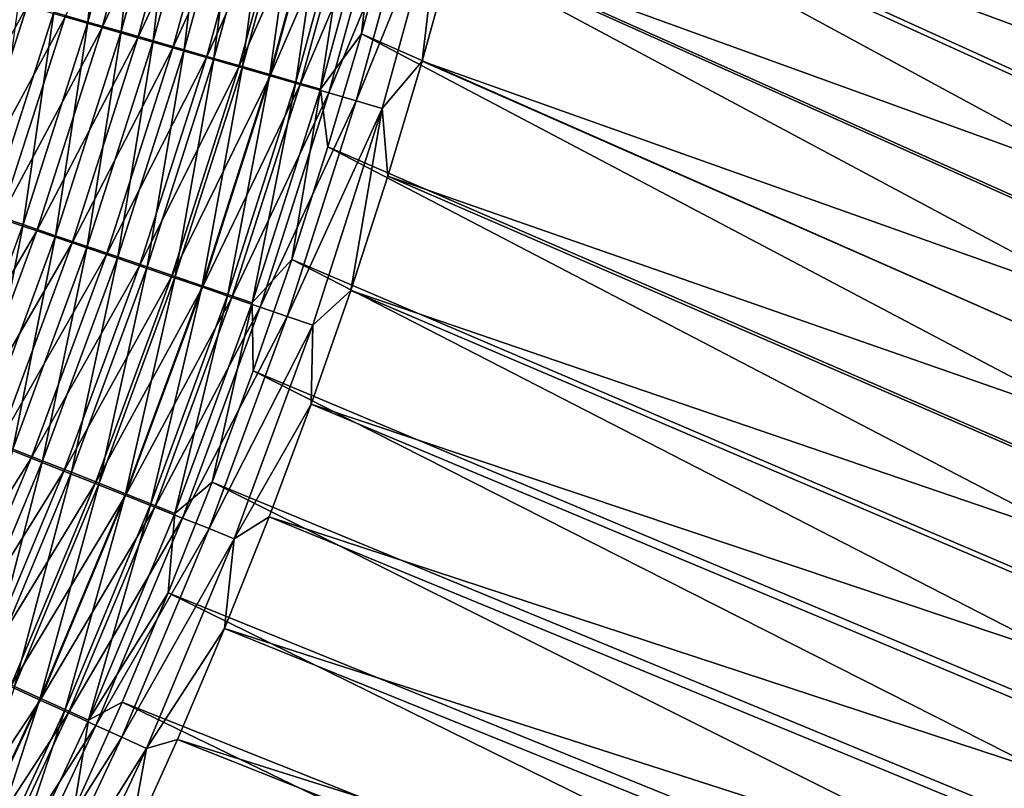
# Model space of a CAD drawing. Header units: metres. Extents: x -901 to 901, y -486 to 401.
# Tile 250 of 256: x 593 to 632, y -169 to -138. Entities that reach past the tile are written whole.
import ezdxf

# ---------------------------------------------------------------- set-up
doc = ezdxf.new("R2010")
doc.units = ezdxf.units.M

msp = doc.modelspace()

# ---------------------------------------------------------------- linework, layer by layer
at = {"layer": 'top0'}
for points in [[(612.190796, -111.379005, -458.509277), (611.479797, -115.968269, -458.684387), (665.998108, -141.921997, -352.06424)], [(666.559509, -137.615952, -352.06778), (612.190796, -111.379005, -458.509277), (665.998108, -141.921997, -352.06424)], [(611.479797, -115.968269, -458.684387), (610.661194, -120.559341, -458.844879), (665.333191, -146.213181, -352.063416)], [(665.998108, -141.921997, -352.06424), (611.479797, -115.968269, -458.684387), (665.333191, -146.213181, -352.063416)], [(613.202637, -121.289955, -460.290283), (614.048279, -116.601357, -460.121338), (668.554626, -142.524307, -353.534271)], [(668.554626, -142.524307, -353.534271), (614.048279, -116.601357, -460.121338), (669.138733, -138.121689, -353.5289)], [(610.661194, -120.559341, -458.844879), (609.736694, -125.140007, -458.990479), (664.564819, -150.487244, -352.065247)], [(665.333191, -146.213181, -352.063416), (610.661194, -120.559341, -458.844879), (664.564819, -150.487244, -352.065247)], [(612.248718, -125.966042, -460.443176), (613.202637, -121.289955, -460.290283), (667.864258, -146.90947, -353.541534)], [(667.864258, -146.90947, -353.541534), (613.202637, -121.289955, -460.290283), (668.554626, -142.524307, -353.534271)], [(609.736694, -125.140007, -458.990479), (608.707581, -129.706207, -459.121124), (663.693115, -154.741867, -352.069672)], [(664.564819, -150.487244, -352.065247), (609.736694, -125.140007, -458.990479), (663.693115, -154.741867, -352.069672)], [(611.188354, -130.623367, -460.580017), (612.248718, -125.966042, -460.443176), (667.067993, -151.274551, -353.55072)], [(667.067993, -151.274551, -353.55072), (612.248718, -125.966042, -460.443176), (667.864258, -146.90947, -353.541534)], [(594.09436, -137.91452, -474.520294), (595.455811, -138.307159, -473.192749), (596.318115, -129.80983, -474.411163)], [(595.455811, -138.307159, -473.192749), (597.697937, -130.137268, -473.075623), (596.318115, -129.80983, -474.411163)], [(608.707581, -129.706207, -459.121124), (607.575378, -134.252686, -459.236877), (662.718262, -158.974701, -352.076721)], [(663.693115, -154.741867, -352.069672), (608.707581, -129.706207, -459.121124), (662.718262, -158.974701, -352.076721)], [(598.273132, -130.317123, -476.629517), (596.015991, -138.519989, -476.743561), (594.543579, -138.095078, -478.088287)], [(597.697937, -130.137268, -473.075623), (595.455811, -138.307159, -473.192749), (596.775208, -138.687866, -471.819305)], [(598.273132, -130.317123, -476.629517), (599.722229, -130.661392, -475.226898), (596.015991, -138.519989, -476.743561)], [(599.03479, -130.454681, -471.69397), (597.697937, -130.137268, -473.075623), (596.775208, -138.687866, -471.819305)], [(599.722229, -130.661392, -475.226898), (597.44574, -138.932816, -475.349335), (596.015991, -138.519989, -476.743561)], [(599.03479, -130.454681, -471.69397), (596.775208, -138.687866, -471.819305), (598.050903, -139.056229, -470.401276)], [(599.722229, -130.661392, -475.226898), (601.12616, -130.995117, -473.775848), (597.44574, -138.932816, -475.349335)], [(600.327026, -130.761688, -470.267548), (599.03479, -130.454681, -471.69397), (598.050903, -139.056229, -470.401276)], [(600.327026, -130.761688, -470.267548), (598.050903, -139.056229, -470.401276), (599.281677, -139.411819, -468.940491)], [(601.573303, -131.057983, -468.798218), (600.327026, -130.761688, -470.267548), (599.281677, -139.411819, -468.940491)], [(610.023743, -135.256134, -460.700867), (611.188354, -130.623367, -460.580017), (666.166199, -155.616974, -353.561737)], [(666.166199, -155.616974, -353.561737), (611.188354, -130.623367, -460.580017), (667.067993, -151.274551, -353.55072)], [(601.12616, -130.995117, -473.775848), (598.831299, -139.333099, -473.906921), (597.44574, -138.932816, -475.349335)], [(601.12616, -130.995117, -473.775848), (602.483276, -131.317902, -472.277802), (598.831299, -139.333099, -473.906921)], [(599.281677, -139.411819, -468.940491), (600.466064, -139.754272, -467.438934), (601.573303, -131.057983, -468.798218)], [(600.466064, -139.754272, -467.438934), (602.772278, -131.343216, -467.288025), (601.573303, -131.057983, -468.798218)], [(602.483276, -131.317902, -472.277802), (600.171021, -139.720383, -472.417664), (598.831299, -139.333099, -473.906921)], [(602.483276, -131.317902, -472.277802), (603.792114, -131.62941, -470.734711), (600.171021, -139.720383, -472.417664)], [(602.772278, -131.343216, -467.288025), (600.466064, -139.754272, -467.438934), (601.602783, -140.083206, -465.898621)], [(603.922546, -131.617081, -465.738922), (602.772278, -131.343216, -467.288025), (601.602783, -140.083206, -465.898621)], [(603.922546, -131.617081, -465.738922), (601.602783, -140.083206, -465.898621), (602.690491, -140.398193, -464.321503)], [(605.022705, -131.879227, -464.152954), (603.922546, -131.617081, -465.738922), (602.690491, -140.398193, -464.321503)], [(603.792114, -131.62941, -470.734711), (601.463501, -140.094254, -470.883484), (600.171021, -139.720383, -472.417664)], [(603.792114, -131.62941, -470.734711), (605.05127, -131.929306, -469.148651), (601.463501, -140.094254, -470.883484)], [(605.05127, -131.929306, -469.148651), (602.707336, -140.454315, -469.306549), (601.463501, -140.094254, -470.883484)], [(605.022705, -131.879227, -464.152954), (602.690491, -140.398193, -464.321503), (603.727844, -140.698898, -462.709534)], [(605.05127, -131.929306, -469.148651), (606.259277, -132.217224, -467.521759), (602.707336, -140.454315, -469.306549)], [(606.071411, -132.129364, -462.532104), (605.022705, -131.879227, -464.152954), (603.727844, -140.698898, -462.709534)], [(606.259277, -132.217224, -467.521759), (603.901123, -140.800156, -467.688843), (602.707336, -140.454315, -469.306549)], [(603.727844, -140.698898, -462.709534), (604.71344, -140.984879, -461.064728), (606.071411, -132.129364, -462.532104)], [(606.259277, -132.217224, -467.521759), (607.414673, -132.492859, -465.85614), (603.901123, -140.800156, -467.688843)], [(604.71344, -140.984879, -461.064728), (607.067322, -132.367142, -460.878357), (606.071411, -132.129364, -462.532104)], [(604.71344, -140.984879, -461.064728), (606.340942, -138.778244, -459.33783), (607.067322, -132.367142, -460.878357)], [(606.340942, -138.778244, -459.33783), (607.575378, -134.252686, -459.236877), (607.067322, -132.367142, -460.878357)], [(607.414673, -132.492859, -465.85614), (605.043396, -141.131348, -466.032501), (603.901123, -140.800156, -467.688843)], [(607.414673, -132.492859, -465.85614), (608.516052, -132.755844, -464.15387), (605.043396, -141.131348, -466.032501)], [(605.043396, -141.131348, -466.032501), (608.516052, -132.755844, -464.15387), (606.132813, -141.447495, -464.339569)], [(606.132813, -141.447495, -464.339569), (608.516052, -132.755844, -464.15387), (609.561951, -133.005829, -462.417084)], [(607.167847, -141.748184, -462.612152), (606.132813, -141.447495, -464.339569), (609.561951, -133.005829, -462.417084)], [(609.561951, -133.005829, -462.417084), (608.755371, -139.864594, -460.805878), (607.167847, -141.748184, -462.612152)], [(610.023743, -135.256134, -460.700867), (608.755371, -139.864594, -460.805878), (609.561951, -133.005829, -462.417084)], [(607.575378, -134.252686, -459.236877), (606.340942, -138.778244, -459.33783), (661.640442, -163.183319, -352.086334)], [(662.718262, -158.974701, -352.076721), (607.575378, -134.252686, -459.236877), (661.640442, -163.183319, -352.086334)], [(608.755371, -139.864594, -460.805878), (610.023743, -135.256134, -460.700867), (665.159302, -159.934113, -353.574585)], [(665.159302, -159.934113, -353.574585), (610.023743, -135.256134, -460.700867), (666.166199, -155.616974, -353.561737)], [(591.477356, -137.210861, -480.624298), (593.030212, -137.658554, -479.382263), (588.948364, -145.09552, -480.694305)], [(588.948364, -145.09552, -480.694305), (593.030212, -137.658554, -479.382263), (590.476624, -145.616348, -479.45752)], [(593.030212, -137.658554, -479.382263), (594.543579, -138.095078, -478.088287), (590.476624, -145.616348, -479.45752)], [(594.09436, -137.91452, -474.520294), (592.692322, -137.510391, -475.80072), (591.530762, -145.916397, -474.60318)], [(590.476624, -145.616348, -479.45752), (594.543579, -138.095078, -478.088287), (591.966309, -146.124268, -478.168915)], [(591.530762, -145.916397, -474.60318), (592.871338, -146.373398, -473.281097), (594.09436, -137.91452, -474.520294)], [(594.543579, -138.095078, -478.088287), (596.015991, -138.519989, -476.743561), (591.966309, -146.124268, -478.168915)], [(592.871338, -146.373398, -473.281097), (595.455811, -138.307159, -473.192749), (594.09436, -137.91452, -474.520294)], [(591.966309, -146.124268, -478.168915), (596.015991, -138.519989, -476.743561), (593.415771, -146.618744, -476.829742)], [(595.455811, -138.307159, -473.192749), (592.871338, -146.373398, -473.281097), (594.170654, -146.816589, -471.913208)], [(596.015991, -138.519989, -476.743561), (597.44574, -138.932816, -475.349335), (593.415771, -146.618744, -476.829742)], [(596.775208, -138.687866, -471.819305), (595.455811, -138.307159, -473.192749), (594.170654, -146.816589, -471.913208)], [(593.415771, -146.618744, -476.829742), (597.44574, -138.932816, -475.349335), (594.823547, -147.099243, -475.441223)], [(596.775208, -138.687866, -471.819305), (594.170654, -146.816589, -471.913208), (595.427246, -147.245483, -470.500824)], [(597.44574, -138.932816, -475.349335), (598.831299, -139.333099, -473.906921), (594.823547, -147.099243, -475.441223)], [(598.050903, -139.056229, -470.401276), (596.775208, -138.687866, -471.819305), (595.427246, -147.245483, -470.500824)], [(598.050903, -139.056229, -470.401276), (595.427246, -147.245483, -470.500824), (596.639771, -147.659622, -469.045837)], [(599.281677, -139.411819, -468.940491), (598.050903, -139.056229, -470.401276), (596.639771, -147.659622, -469.045837)], [(604.71344, -140.984879, -461.064728), (605.005554, -143.278748, -459.424011), (606.340942, -138.778244, -459.33783)], [(660.459778, -167.365326, -352.09848), (606.340942, -138.778244, -459.33783), (605.005554, -143.278748, -459.424011)], [(661.640442, -163.183319, -352.086334), (606.340942, -138.778244, -459.33783), (660.459778, -167.365326, -352.09848)], [(594.823547, -147.099243, -475.441223), (598.831299, -139.333099, -473.906921), (596.188049, -147.565216, -474.004608)], [(598.831299, -139.333099, -473.906921), (600.171021, -139.720383, -472.417664), (596.188049, -147.565216, -474.004608)], [(596.639771, -147.659622, -469.045837), (597.806946, -148.058533, -467.55014), (599.281677, -139.411819, -468.940491)], [(597.806946, -148.058533, -467.55014), (600.466064, -139.754272, -467.438934), (599.281677, -139.411819, -468.940491)], [(596.188049, -147.565216, -474.004608), (600.171021, -139.720383, -472.417664), (597.507629, -148.016174, -472.521301)], [(600.171021, -139.720383, -472.417664), (601.463501, -140.094254, -470.883484), (597.507629, -148.016174, -472.521301)], [(600.466064, -139.754272, -467.438934), (597.806946, -148.058533, -467.55014), (598.927429, -148.441788, -466.015747)], [(601.602783, -140.083206, -465.898621), (600.466064, -139.754272, -467.438934), (598.927429, -148.441788, -466.015747)], [(597.507629, -148.016174, -472.521301), (601.463501, -140.094254, -470.883484), (598.780945, -148.451599, -470.993195)], [(601.463501, -140.094254, -470.883484), (602.707336, -140.454315, -469.306549), (598.780945, -148.451599, -470.993195)], [(601.602783, -140.083206, -465.898621), (598.927429, -148.441788, -466.015747), (599.999817, -148.808914, -464.44458)], [(602.690491, -140.398193, -464.321503), (601.602783, -140.083206, -465.898621), (599.999817, -148.808914, -464.44458)], [(608.755371, -139.864594, -460.805878), (607.384583, -144.445572, -460.895111), (607.167847, -141.748184, -462.612152)], [(607.384583, -144.445572, -460.895111), (608.755371, -139.864594, -460.805878), (664.047852, -164.223419, -353.589233)], [(664.047852, -164.223419, -353.589233), (608.755371, -139.864594, -460.805878), (665.159302, -159.934113, -353.574585)], [(598.780945, -148.451599, -470.993195), (602.707336, -140.454315, -469.306549), (600.006592, -148.871033, -469.422363)], [(602.690491, -140.398193, -464.321503), (599.999817, -148.808914, -464.44458), (601.022888, -149.159485, -462.838623)], [(602.707336, -140.454315, -469.306549), (603.901123, -140.800156, -467.688843), (600.006592, -148.871033, -469.422363)], [(603.727844, -140.698898, -462.709534), (602.690491, -140.398193, -464.321503), (601.022888, -149.159485, -462.838623)], [(600.006592, -148.871033, -469.422363), (603.901123, -140.800156, -467.688843), (601.183228, -149.273987, -467.810883)], [(601.022888, -149.159485, -462.838623), (601.9953, -149.493027, -461.19986), (603.727844, -140.698898, -462.709534)], [(603.901123, -140.800156, -467.688843), (605.043396, -141.131348, -466.032501), (601.183228, -149.273987, -467.810883)], [(601.9953, -149.493027, -461.19986), (604.71344, -140.984879, -461.064728), (603.727844, -140.698898, -462.709534)], [(601.9953, -149.493027, -461.19986), (603.568237, -147.757935, -459.495575), (604.71344, -140.984879, -461.064728)], [(603.568237, -147.757935, -459.495575), (605.005554, -143.278748, -459.424011), (604.71344, -140.984879, -461.064728)], [(601.183228, -149.273987, -467.810883), (605.043396, -141.131348, -466.032501), (602.309448, -149.660004, -466.160797)], [(602.309448, -149.660004, -466.160797), (605.043396, -141.131348, -466.032501), (606.132813, -141.447495, -464.339569)], [(603.383789, -150.028595, -464.474152), (602.309448, -149.660004, -466.160797), (606.132813, -141.447495, -464.339569)], [(606.132813, -141.447495, -464.339569), (607.167847, -141.748184, -462.612152), (603.383789, -150.028595, -464.474152)], [(607.167847, -141.748184, -462.612152), (604.404968, -150.379272, -462.753052), (603.383789, -150.028595, -464.474152)], [(607.167847, -141.748184, -462.612152), (605.911438, -148.999664, -460.96875), (604.404968, -150.379272, -462.753052)], [(607.167847, -141.748184, -462.612152), (607.384583, -144.445572, -460.895111), (605.911438, -148.999664, -460.96875)], [(605.005554, -143.278748, -459.424011), (603.568237, -147.757935, -459.495575), (659.176392, -171.518326, -352.113159)], [(660.459778, -167.365326, -352.09848), (605.005554, -143.278748, -459.424011), (659.176392, -171.518326, -352.113159)], [(605.911438, -148.999664, -460.96875), (607.384583, -144.445572, -460.895111), (662.832458, -168.482315, -353.605621)], [(662.832458, -168.482315, -353.605621), (607.384583, -144.445572, -460.895111), (664.047852, -164.223419, -353.589233)], [(589.948242, -154.317596, -473.340607), (592.871338, -146.373398, -473.281097), (591.530762, -145.916397, -474.60318)], [(591.966309, -146.124268, -478.168915), (593.415771, -146.618744, -476.829742), (589.052246, -154.032059, -478.224365)], [(592.871338, -146.373398, -473.281097), (589.948242, -154.317596, -473.340607), (591.225037, -154.822296, -471.975616)], [(594.170654, -146.816589, -471.913208), (592.871338, -146.373398, -473.281097), (591.225037, -154.822296, -471.975616)], [(593.415771, -146.618744, -476.829742), (590.476318, -154.595032, -476.888062), (589.052246, -154.032059, -478.224365)], [(590.476318, -154.595032, -476.888062), (593.415771, -146.618744, -476.829742), (594.823547, -147.099243, -475.441223)], [(594.170654, -146.816589, -471.913208), (591.225037, -154.822296, -471.975616), (592.459961, -155.310745, -470.566223)], [(595.427246, -147.245483, -470.500824), (594.170654, -146.816589, -471.913208), (592.459961, -155.310745, -470.566223)], [(590.476318, -154.595032, -476.888062), (594.823547, -147.099243, -475.441223), (591.859497, -155.142136, -475.502533)], [(591.859497, -155.142136, -475.502533), (594.823547, -147.099243, -475.441223), (596.188049, -147.565216, -474.004608)], [(595.427246, -147.245483, -470.500824), (592.459961, -155.310745, -470.566223), (593.651672, -155.78244, -469.114227)], [(596.639771, -147.659622, -469.045837), (595.427246, -147.245483, -470.500824), (593.651672, -155.78244, -469.114227)], [(591.859497, -155.142136, -475.502533), (596.188049, -147.565216, -474.004608), (593.200256, -155.672775, -474.068939)], [(593.200256, -155.672775, -474.068939), (596.188049, -147.565216, -474.004608), (597.507629, -148.016174, -472.521301)], [(593.651672, -155.78244, -469.114227), (594.79895, -156.236862, -467.621582), (596.639771, -147.659622, -469.045837)], [(594.79895, -156.236862, -467.621582), (597.806946, -148.058533, -467.55014), (596.639771, -147.659622, -469.045837)], [(597.507629, -148.016174, -472.521301), (594.497009, -156.18634, -472.588715), (593.200256, -155.672775, -474.068939)], [(597.507629, -148.016174, -472.521301), (598.780945, -148.451599, -470.993195), (594.497009, -156.18634, -472.588715)], [(597.806946, -148.058533, -467.55014), (594.79895, -156.236862, -467.621582), (595.900391, -156.673492, -466.090271)], [(598.927429, -148.441788, -466.015747), (597.806946, -148.058533, -467.55014), (595.900391, -156.673492, -466.090271)], [(601.9953, -149.493027, -461.19986), (602.033386, -152.201843, -459.55246), (603.568237, -147.757935, -459.495575)], [(603.568237, -147.757935, -459.495575), (602.033386, -152.201843, -459.55246), (657.790527, -175.639893, -352.130371)], [(659.176392, -171.518326, -352.113159), (603.568237, -147.757935, -459.495575), (657.790527, -175.639893, -352.130371)], [(598.780945, -148.451599, -470.993195), (595.748413, -156.682297, -471.063751), (594.497009, -156.18634, -472.588715)], [(598.780945, -148.451599, -470.993195), (600.006592, -148.871033, -469.422363), (595.748413, -156.682297, -471.063751)], [(598.927429, -148.441788, -466.015747), (595.900391, -156.673492, -466.090271), (596.954773, -157.091827, -464.522217)], [(599.999817, -148.808914, -464.44458), (598.927429, -148.441788, -466.015747), (596.954773, -157.091827, -464.522217)], [(599.999817, -148.808914, -464.44458), (596.954773, -157.091827, -464.522217), (597.960815, -157.491364, -462.919373)], [(601.022888, -149.159485, -462.838623), (599.999817, -148.808914, -464.44458), (597.960815, -157.491364, -462.919373)], [(600.006592, -148.871033, -469.422363), (596.953125, -157.160095, -469.496124), (595.748413, -156.682297, -471.063751)], [(596.953125, -157.160095, -469.496124), (600.006592, -148.871033, -469.422363), (601.183228, -149.273987, -467.810883)], [(597.960815, -157.491364, -462.919373), (598.917175, -157.871552, -461.283722), (601.022888, -149.159485, -462.838623)], [(598.917175, -157.871552, -461.283722), (601.9953, -149.493027, -461.19986), (601.022888, -149.159485, -462.838623)], [(605.911438, -148.999664, -460.96875), (604.33783, -153.52124, -461.026794), (604.404968, -150.379272, -462.753052)], [(604.33783, -153.52124, -461.026794), (605.911438, -148.999664, -460.96875), (661.513733, -172.708252, -353.623749)], [(661.513733, -172.708252, -353.623749), (605.911438, -148.999664, -460.96875), (662.832458, -168.482315, -353.605621)], [(596.953125, -157.160095, -469.496124), (601.183228, -149.273987, -467.810883), (598.109741, -157.619186, -467.887848)], [(598.109741, -157.619186, -467.887848), (601.183228, -149.273987, -467.810883), (602.309448, -149.660004, -466.160797)], [(598.917175, -157.871552, -461.283722), (600.396057, -156.624435, -459.594818), (601.9953, -149.493027, -461.19986)], [(600.396057, -156.624435, -459.594818), (602.033386, -152.201843, -459.55246), (601.9953, -149.493027, -461.19986)], [(599.21698, -158.059036, -466.240997), (598.109741, -157.619186, -467.887848), (602.309448, -149.660004, -466.160797)], [(599.21698, -158.059036, -466.240997), (602.309448, -149.660004, -466.160797), (603.383789, -150.028595, -464.474152)], [(600.273376, -158.479111, -464.557617), (599.21698, -158.059036, -466.240997), (603.383789, -150.028595, -464.474152)], [(603.383789, -150.028595, -464.474152), (604.404968, -150.379272, -462.753052), (600.273376, -158.479111, -464.557617)], [(604.404968, -150.379272, -462.753052), (601.277588, -158.878845, -462.839752), (600.273376, -158.479111, -464.557617)], [(604.404968, -150.379272, -462.753052), (604.33783, -153.52124, -461.026794), (601.277588, -158.878845, -462.839752)], [(602.033386, -152.201843, -459.55246), (600.396057, -156.624435, -459.594818), (656.302368, -179.727631, -352.150024)], [(657.790527, -175.639893, -352.130371), (602.033386, -152.201843, -459.55246), (656.302368, -179.727631, -352.150024)], [(604.33783, -153.52124, -461.026794), (602.665649, -158.005676, -461.069275), (601.277588, -158.878845, -462.839752)], [(602.665649, -158.005676, -461.069275), (604.33783, -153.52124, -461.026794), (660.092407, -176.898727, -353.643524)], [(660.092407, -176.898727, -353.643524), (604.33783, -153.52124, -461.026794), (661.513733, -172.708252, -353.623749)], [(588.558044, -163.045135, -475.532959), (591.859497, -155.142136, -475.502533), (593.200256, -155.672775, -474.068939)], [(593.651672, -155.78244, -469.114227), (592.459961, -155.310745, -470.566223), (590.321838, -163.76355, -469.145325)], [(593.200256, -155.672775, -474.068939), (589.872437, -163.639221, -474.099609), (588.558044, -163.045135, -475.532959)], [(594.497009, -156.18634, -472.588715), (589.872437, -163.639221, -474.099609), (593.200256, -155.672775, -474.068939)], [(590.321838, -163.76355, -469.145325), (591.446533, -164.272354, -467.652924), (593.651672, -155.78244, -469.114227)], [(591.446533, -164.272354, -467.652924), (594.79895, -156.236862, -467.621582), (593.651672, -155.78244, -469.114227)], [(591.143677, -164.214218, -472.619598), (589.872437, -163.639221, -474.099609), (594.497009, -156.18634, -472.588715)], [(595.748413, -156.682297, -471.063751), (591.143677, -164.214218, -472.619598), (594.497009, -156.18634, -472.588715)], [(594.79895, -156.236862, -467.621582), (591.446533, -164.272354, -467.652924), (592.526367, -164.761246, -466.121826)], [(595.900391, -156.673492, -466.090271), (594.79895, -156.236862, -467.621582), (592.526367, -164.761246, -466.121826)], [(592.370483, -164.769516, -471.094849), (591.143677, -164.214218, -472.619598), (595.748413, -156.682297, -471.063751)], [(596.953125, -157.160095, -469.496124), (592.370483, -164.769516, -471.094849), (595.748413, -156.682297, -471.063751)], [(595.900391, -156.673492, -466.090271), (592.526367, -164.761246, -466.121826), (593.559998, -165.229675, -464.553955)], [(596.954773, -157.091827, -464.522217), (595.900391, -156.673492, -466.090271), (593.559998, -165.229675, -464.553955)], [(600.396057, -156.624435, -459.594818), (598.652283, -161.032715, -459.622681), (654.711975, -183.779129, -352.17215)], [(598.652283, -161.032715, -459.622681), (600.396057, -156.624435, -459.594818), (598.917175, -157.871552, -461.283722)], [(656.302368, -179.727631, -352.150024), (600.396057, -156.624435, -459.594818), (654.711975, -183.779129, -352.17215)], [(596.954773, -157.091827, -464.522217), (593.559998, -165.229675, -464.553955), (594.546204, -165.677063, -462.951324)], [(597.960815, -157.491364, -462.919373), (596.954773, -157.091827, -464.522217), (594.546204, -165.677063, -462.951324)], [(592.370483, -164.769516, -471.094849), (596.953125, -157.160095, -469.496124), (593.551453, -165.304489, -469.527405)], [(593.551453, -165.304489, -469.527405), (596.953125, -157.160095, -469.496124), (598.109741, -157.619186, -467.887848)], [(594.685303, -165.818527, -467.919312), (593.551453, -165.304489, -469.527405), (598.109741, -157.619186, -467.887848)], [(594.546204, -165.677063, -462.951324), (595.483704, -166.102798, -461.315857), (597.960815, -157.491364, -462.919373)], [(598.109741, -157.619186, -467.887848), (599.21698, -158.059036, -466.240997), (594.685303, -165.818527, -467.919312)], [(595.483704, -166.102798, -461.315857), (598.917175, -157.871552, -461.283722), (597.960815, -157.491364, -462.919373)], [(595.483704, -166.102798, -461.315857), (598.652283, -161.032715, -459.622681), (598.917175, -157.871552, -461.283722)], [(599.21698, -158.059036, -466.240997), (595.77063, -166.31105, -466.272644), (594.685303, -165.818527, -467.919312)], [(595.77063, -166.31105, -466.272644), (599.21698, -158.059036, -466.240997), (600.273376, -158.479111, -464.557617)], [(601.277588, -158.878845, -462.839752), (602.665649, -158.005676, -461.069275), (600.891785, -162.46022, -461.096344)], [(600.891785, -162.46022, -461.096344), (602.665649, -158.005676, -461.069275), (658.569275, -181.051239, -353.664978)], [(658.569275, -181.051239, -353.664978), (602.665649, -158.005676, -461.069275), (660.092407, -176.898727, -353.643524)], [(596.806213, -166.781433, -464.589447), (595.77063, -166.31105, -466.272644), (600.273376, -158.479111, -464.557617)], [(600.273376, -158.479111, -464.557617), (601.277588, -158.878845, -462.839752), (596.806213, -166.781433, -464.589447)], [(601.277588, -158.878845, -462.839752), (597.790588, -167.229065, -462.871765), (596.806213, -166.781433, -464.589447)], [(601.277588, -158.878845, -462.839752), (600.891785, -162.46022, -461.096344), (597.790588, -167.229065, -462.871765)], [(595.483704, -166.102798, -461.315857), (596.814636, -165.392746, -459.635834), (598.652283, -161.032715, -459.622681)], [(598.652283, -161.032715, -459.622681), (596.814636, -165.392746, -459.635834), (653.019714, -187.791977, -352.196716)], [(654.711975, -183.779129, -352.17215), (598.652283, -161.032715, -459.622681), (653.019714, -187.791977, -352.196716)], [(600.891785, -162.46022, -461.096344), (599.022034, -166.869797, -461.107971), (597.790588, -167.229065, -462.871765)], [(599.022034, -166.869797, -461.107971), (600.891785, -162.46022, -461.096344), (656.945129, -185.1633, -353.688049)], [(656.945129, -185.1633, -353.688049), (600.891785, -162.46022, -461.096344), (658.569275, -181.051239, -353.664978)], [(588.652893, -172.701294, -471.085205), (592.370483, -164.769516, -471.094849), (593.551453, -165.304489, -469.527405)], [(593.559998, -165.229675, -464.553955), (592.526367, -164.761246, -466.121826), (589.821106, -173.210205, -464.538452)], [(589.807373, -173.29216, -469.514923), (588.652893, -172.701294, -471.085205), (593.551453, -165.304489, -469.527405)], [(589.807373, -173.29216, -469.514923), (593.551453, -165.304489, -469.527405), (594.685303, -165.818527, -467.919312)], [(593.559998, -165.229675, -464.553955), (589.821106, -173.210205, -464.538452), (590.784729, -173.704163, -462.933014)], [(594.546204, -165.677063, -462.951324), (593.559998, -165.229675, -464.553955), (590.784729, -173.704163, -462.933014)], [(590.784729, -173.704163, -462.933014), (591.700562, -174.174194, -461.294708), (594.546204, -165.677063, -462.951324)], [(591.700562, -174.174194, -461.294708), (595.483704, -166.102798, -461.315857), (594.546204, -165.677063, -462.951324)], [(596.814636, -165.392746, -459.635834), (594.893372, -169.683258, -459.63443), (651.226746, -191.763626, -352.223663)], [(594.893372, -169.683258, -459.63443), (596.814636, -165.392746, -459.635834), (595.483704, -166.102798, -461.315857)], [(653.019714, -187.791977, -352.196716), (596.814636, -165.392746, -459.635834), (651.226746, -191.763626, -352.223663)], [(590.915588, -173.859863, -467.903931), (589.807373, -173.29216, -469.514923), (594.685303, -165.818527, -467.919312)], [(594.685303, -165.818527, -467.919312), (595.77063, -166.31105, -466.272644), (590.915588, -173.859863, -467.903931)], [(595.77063, -166.31105, -466.272644), (591.976257, -174.403732, -466.254303), (590.915588, -173.859863, -467.903931)], [(591.700562, -174.174194, -461.294708), (594.893372, -169.683258, -459.63443), (595.483704, -166.102798, -461.315857)], [(591.976257, -174.403732, -466.254303), (595.77063, -166.31105, -466.272644), (596.806213, -166.781433, -464.589447)], [(592.988037, -174.923111, -464.568115), (591.976257, -174.403732, -466.254303), (596.806213, -166.781433, -464.589447)], [(596.806213, -166.781433, -464.589447), (597.790588, -167.229065, -462.871765), (592.988037, -174.923111, -464.568115)], [(597.790588, -167.229065, -462.871765), (599.022034, -166.869797, -461.107971), (597.061584, -171.223145, -461.104248)], [(597.061584, -171.223145, -461.104248), (599.022034, -166.869797, -461.107971), (655.220886, -189.232452, -353.712677)], [(655.220886, -189.232452, -353.712677), (599.022034, -166.869797, -461.107971), (656.945129, -185.1633, -353.688049)], [(597.790588, -167.229065, -462.871765), (593.949585, -175.417297, -462.847443), (592.988037, -174.923111, -464.568115)], [(597.790588, -167.229065, -462.871765), (597.061584, -171.223145, -461.104248), (593.949585, -175.417297, -462.847443)]]:
    msp.add_3dface(points, dxfattribs=at)

doc.saveas('drawing.dxf')
